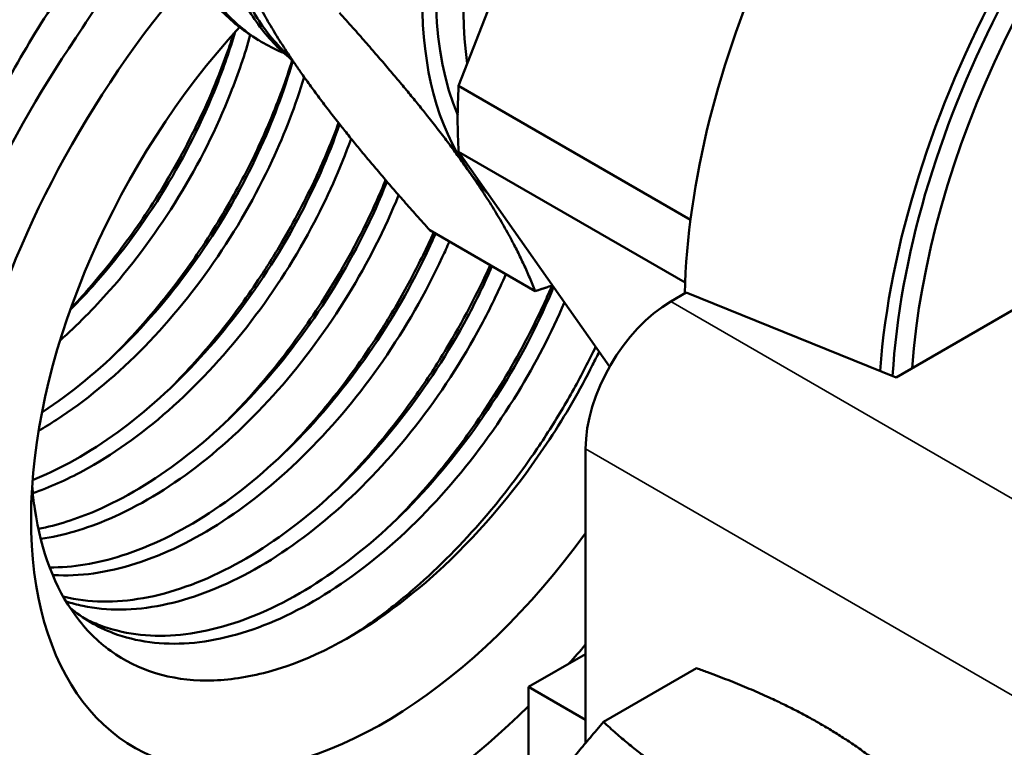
# Model space of a CAD drawing. Header units: inches. Extents: x 1 to 203, y 4 to 128.
# Tile 114 of 127: x 169.258 to 170.158, y 84.502 to 85.166. Entities that reach past the tile are written whole.
import ezdxf

# ---------------------------------------------------------------- set-up
doc = ezdxf.new("R2010")
doc.units = ezdxf.units.IN
doc.header["$LTSCALE"] = 6
doc.header["$MEASUREMENT"] = 0
doc.layers.add('Visible (ANSI)', color=7, linetype='Continuous', lineweight=50)
doc.layers.add('Visible Narrow (ANSI)', color=7, linetype='Continuous', lineweight=35)

msp = doc.modelspace()

# ---------------------------------------------------------------- linework, layer by layer
at = {"layer": 'Visible (ANSI)'}
for p, q in [((169.6593, 85.10548), (169.83013, 85.54576)), ((169.45332, 85.16545), (169.45332, 85.16545)), ((169.47122, 85.1508), (169.47658, 85.14744)), ((169.87115, 84.98317), (169.6593, 85.10548)), ((169.79724, 84.84918), (169.6593, 85.04542)), ((169.6593, 85.04542), (169.86623, 84.92595)), ((169.63294, 84.97374), (169.7292, 84.91816)), ((170.05903, 84.8393), (170.21089, 84.92697)), ((169.85306, 84.90869), (169.8672, 84.91685)), ((169.8672, 84.91685), (170.05903, 84.8393)), ((169.77528, 84.50541), (169.77528, 84.77396)), ((169.72326, 84.55665), (169.77528, 84.58668)), ((169.7917, 84.52464), (169.87674, 84.57374)), ((169.72326, 84.55665), (169.77528, 84.52661)), ((169.72326, 84.43772), (169.72326, 84.55665))]:
    msp.add_line(p, q, dxfattribs=at)
for centre, major_axis, start_param, end_param in [((168.85735, 85.31953), (0.48, 0.83138), 5.960703, 10.198089), ((168.85735, 85.31953), (0.36458, 0.63148), 6.117673, 9.783502), ((169.93544, 85.36255), (0.21, 0.36373), 0.140455, 2.725207), ((170.30056, 85.15174), (0.3075, 0.53261), 0, 2.325702), ((169.96069, 85.34797), (0.21, 0.36373), 0.299312, 2.510286), ((170.47734, 85.04968), (0.3075, 0.53261), 5.971843, 8.548394), ((170.47734, 85.04968), (0.29884, 0.51761), 6.080397, 8.568952), ((170.486, 85.04468), (0.29272, 0.507), 0, 2.270045), ((169.93544, 85.36255), (-0.21875, -0.37889), 4.974188, 6.021386), ((169.59098, 84.89598), (-0.28125, -0.48714), 4.414065, 7.40762), ((169.59098, 84.89598), (-0.22786, -0.39466), 4.3487, 7.677462), ((169.56638, 84.91018), (0.29864, 0.51727), 1.438512, 2.052747), ((170.046, 85.29871), (-0.27406, -0.47468), 5.430632, 5.564942), ((169.93544, 85.36255), (-0.21875, -0.37889), 6.021386, 6.133222), ((169.85306, 84.81887), (0.055, 0.09526), 0.785398, 2.356194), ((169.59098, 84.89598), (-0.28125, -0.48714), 1.224526, 1.267191)]:
    msp.add_ellipse(centre, major_axis=major_axis, ratio=0.57735, start_param=start_param, end_param=end_param, dxfattribs=at)
for points, knots in [([(169.86126, 85.88386), (169.85124, 85.88915), (169.84058, 85.89308), (169.8293, 85.89568), (169.82282, 85.89717), (169.81613, 85.89822), (169.80923, 85.89883), (169.80233, 85.89944), (169.79518, 85.8996), (169.78792, 85.8993), (169.77341, 85.8987), (169.75845, 85.8963), (169.74307, 85.89215), (169.73538, 85.89007), (169.72759, 85.88755), (169.7197, 85.88458), (169.7118, 85.8816), (169.70377, 85.87816), (169.69575, 85.87431), (169.67972, 85.86661), (169.66371, 85.85731), (169.64773, 85.84645), (169.63974, 85.84102), (169.63176, 85.83519), (169.62378, 85.82897), (169.61581, 85.82274), (169.60781, 85.81608), (169.59995, 85.80911), (169.58423, 85.79518), (169.56902, 85.78001), (169.55431, 85.76363), (169.54695, 85.75544), (169.53971, 85.74695), (169.5326, 85.73815), (169.52549, 85.72936), (169.51848, 85.72021), (169.5117, 85.71089), (169.49814, 85.69226), (169.48548, 85.67292), (169.47372, 85.65287), (169.46784, 85.64285), (169.46218, 85.63265), (169.45676, 85.62226), (169.45133, 85.61188), (169.44612, 85.60126), (169.44122, 85.59064), (169.43142, 85.56938), (169.42283, 85.54801), (169.41542, 85.52652), (169.41171, 85.51578), (169.4083, 85.505), (169.40519, 85.49419), (169.40208, 85.48339), (169.39927, 85.4725), (169.39682, 85.46175), (169.39191, 85.44027), (169.38839, 85.41925), (169.38623, 85.39871), (169.38514, 85.38844), (169.3844, 85.37829), (169.384, 85.36826), (169.3836, 85.35823), (169.38354, 85.34827), (169.38384, 85.33861), (169.38444, 85.31927), (169.38642, 85.30098), (169.38977, 85.2837), (169.39144, 85.27505), (169.39346, 85.26666), (169.39583, 85.25853), (169.3982, 85.25039), (169.40094, 85.24248), (169.40399, 85.23496), (169.41009, 85.21993), (169.41743, 85.20637), (169.42598, 85.19425), (169.43025, 85.18819), (169.43483, 85.1825), (169.43973, 85.17717), (169.44462, 85.17184), (169.44985, 85.16686), (169.45532, 85.16233), (169.46041, 85.15811), (169.46571, 85.15427), (169.47122, 85.15081)], [0.715347, 0.715347, 0.715347, 0.715347, 0.71875, 0.71875, 0.71875, 0.72070313, 0.72070313, 0.72070313, 0.72265625, 0.72265625, 0.72265625, 0.7265625, 0.7265625, 0.7265625, 0.72851563, 0.72851563, 0.72851563, 0.73046875, 0.73046875, 0.73046875, 0.734375, 0.734375, 0.734375, 0.73632813, 0.73632813, 0.73632813, 0.73828125, 0.73828125, 0.73828125, 0.7421875, 0.7421875, 0.7421875, 0.74414063, 0.74414063, 0.74414063, 0.74609375, 0.74609375, 0.74609375, 0.75, 0.75, 0.75, 0.75195313, 0.75195313, 0.75195313, 0.75390625, 0.75390625, 0.75390625, 0.7578125, 0.7578125, 0.7578125, 0.75976563, 0.75976563, 0.75976563, 0.76171875, 0.76171875, 0.76171875, 0.765625, 0.765625, 0.765625, 0.76757813, 0.76757813, 0.76757813, 0.76953125, 0.76953125, 0.76953125, 0.7734375, 0.7734375, 0.7734375, 0.77539063, 0.77539063, 0.77539063, 0.77734375, 0.77734375, 0.77734375, 0.78125, 0.78125, 0.78125, 0.78320313, 0.78320313, 0.78320313, 0.78515625, 0.78515625, 0.78515625, 0.7869749, 0.7869749, 0.7869749, 0.7869749]), ([(169.49973, 85.13554), (169.49824, 85.13615), (169.49676, 85.13678), (169.4953, 85.13743), (169.48239, 85.1432), (169.47057, 85.15063), (169.45978, 85.1597), (169.45439, 85.16424), (169.44926, 85.16918), (169.44439, 85.17455), (169.43952, 85.17992), (169.4349, 85.18573), (169.43063, 85.19188), (169.42207, 85.20418), (169.41481, 85.21783), (169.40883, 85.23281), (169.40584, 85.2403), (169.40318, 85.24812), (169.40083, 85.25628), (169.39849, 85.26444), (169.39648, 85.27298), (169.39482, 85.28172), (169.39152, 85.2992), (169.38963, 85.31756), (169.38911, 85.33677), (169.38884, 85.34638), (169.38892, 85.3562), (169.38935, 85.36625), (169.38978, 85.37629), (169.39056, 85.38661), (169.39169, 85.39698), (169.39394, 85.41771), (169.39755, 85.43875), (169.40248, 85.46007), (169.40494, 85.47073), (169.40774, 85.48146), (169.41087, 85.49227), (169.414, 85.50308), (169.41749, 85.51401), (169.42126, 85.52485), (169.42879, 85.54651), (169.43744, 85.56787), (169.44721, 85.58893), (169.45209, 85.59946), (169.45725, 85.60991), (169.4627, 85.62029), (169.46814, 85.63066), (169.4739, 85.64101), (169.47985, 85.6511), (169.49175, 85.67128), (169.50446, 85.69058), (169.51793, 85.70901), (169.52467, 85.71823), (169.53159, 85.72723), (169.53872, 85.73601), (169.54584, 85.74479), (169.55319, 85.75339), (169.56062, 85.76162), (169.57548, 85.77808), (169.59072, 85.79318), (169.60631, 85.80694), (169.61411, 85.81382), (169.622, 85.82036), (169.62998, 85.82657), (169.63796, 85.83277), (169.64606, 85.83866), (169.65412, 85.84411), (169.67024, 85.855), (169.68623, 85.86421), (169.70213, 85.87178), (169.71007, 85.87556), (169.71799, 85.87893), (169.72589, 85.88188), (169.73378, 85.88483), (169.74169, 85.88736), (169.74943, 85.88943), (169.76492, 85.89355), (169.77985, 85.89585), (169.79422, 85.89638), (169.8014, 85.89665), (169.80844, 85.89647), (169.81533, 85.89584), (169.82223, 85.89521), (169.829, 85.89412), (169.83552, 85.89258), (169.84856, 85.88951), (169.86065, 85.88469), (169.8718, 85.87816), (169.87738, 85.87489), (169.88272, 85.8712), (169.88782, 85.86707), (169.88806, 85.86687), (169.88831, 85.86667), (169.88855, 85.86647)], [0.19486936, 0.19486936, 0.19486936, 0.19486936, 0.1953125, 0.1953125, 0.1953125, 0.19921875, 0.19921875, 0.19921875, 0.20117187, 0.20117187, 0.20117187, 0.203125, 0.203125, 0.203125, 0.20703125, 0.20703125, 0.20703125, 0.20898437, 0.20898437, 0.20898437, 0.2109375, 0.2109375, 0.2109375, 0.21484375, 0.21484375, 0.21484375, 0.21679687, 0.21679687, 0.21679687, 0.21875, 0.21875, 0.21875, 0.22265625, 0.22265625, 0.22265625, 0.22460937, 0.22460937, 0.22460937, 0.2265625, 0.2265625, 0.2265625, 0.23046875, 0.23046875, 0.23046875, 0.23242187, 0.23242187, 0.23242187, 0.234375, 0.234375, 0.234375, 0.23828125, 0.23828125, 0.23828125, 0.24023437, 0.24023437, 0.24023437, 0.2421875, 0.2421875, 0.2421875, 0.24609375, 0.24609375, 0.24609375, 0.24804687, 0.24804687, 0.24804687, 0.25, 0.25, 0.25, 0.25390625, 0.25390625, 0.25390625, 0.25585937, 0.25585937, 0.25585937, 0.2578125, 0.2578125, 0.2578125, 0.26171875, 0.26171875, 0.26171875, 0.26367187, 0.26367187, 0.26367187, 0.265625, 0.265625, 0.265625, 0.26953125, 0.26953125, 0.26953125, 0.27148437, 0.27148437, 0.27148437, 0.27157823, 0.27157823, 0.27157823, 0.27157823]), ([(169.90003, 85.86253), (169.89683, 85.86379), (169.89356, 85.86494), (169.89025, 85.86596), (169.87757, 85.86986), (169.86417, 85.87196), (169.85011, 85.87228), (169.84308, 85.87245), (169.83588, 85.87217), (169.82851, 85.87143), (169.82114, 85.87069), (169.81356, 85.8695), (169.80591, 85.86786), (169.79063, 85.86457), (169.77507, 85.85955), (169.75926, 85.85284), (169.75135, 85.84948), (169.74338, 85.8457), (169.73534, 85.84148), (169.72731, 85.83727), (169.71917, 85.83259), (169.71109, 85.82753), (169.69493, 85.81742), (169.679, 85.80582), (169.66328, 85.79279), (169.65542, 85.78627), (169.6476, 85.77939), (169.63985, 85.77214), (169.63209, 85.76489), (169.62434, 85.75724), (169.61677, 85.74932), (169.60161, 85.73348), (169.5871, 85.71659), (169.57325, 85.69868), (169.56632, 85.68972), (169.55956, 85.68051), (169.55297, 85.67103), (169.54638, 85.66155), (169.53992, 85.65176), (169.53373, 85.64184), (169.52134, 85.622), (169.50997, 85.60167), (169.4996, 85.58085), (169.49441, 85.57044), (169.48948, 85.55991), (169.48481, 85.54926), (169.48013, 85.5386), (169.4757, 85.52777), (169.47159, 85.51696), (169.46337, 85.49532), (169.45646, 85.47379), (169.4508, 85.45236), (169.44796, 85.44164), (169.44545, 85.43095), (169.44325, 85.42029), (169.44106, 85.40963), (169.43917, 85.39895), (169.43764, 85.38843), (169.43458, 85.36738), (169.4329, 85.34705), (169.43261, 85.32739), (169.43246, 85.31756), (169.43266, 85.30789), (169.4332, 85.2984), (169.43375, 85.28891), (169.43466, 85.27955), (169.43591, 85.27048), (169.43841, 85.25234), (169.44226, 85.23543), (169.44741, 85.2197), (169.44999, 85.21183), (169.4529, 85.20426), (169.45614, 85.197), (169.45939, 85.18973), (169.46298, 85.18273), (169.46689, 85.17612), (169.47471, 85.16288), (169.48373, 85.15119), (169.49392, 85.14104), (169.49828, 85.1367), (169.50286, 85.13263), (169.50764, 85.12888)], [0.8622599, 0.8622599, 0.8622599, 0.8622599, 0.86328125, 0.86328125, 0.86328125, 0.8671875, 0.8671875, 0.8671875, 0.86914063, 0.86914063, 0.86914063, 0.87109375, 0.87109375, 0.87109375, 0.875, 0.875, 0.875, 0.87695313, 0.87695313, 0.87695313, 0.87890625, 0.87890625, 0.87890625, 0.8828125, 0.8828125, 0.8828125, 0.88476563, 0.88476563, 0.88476563, 0.88671875, 0.88671875, 0.88671875, 0.890625, 0.890625, 0.890625, 0.89257813, 0.89257813, 0.89257813, 0.89453125, 0.89453125, 0.89453125, 0.8984375, 0.8984375, 0.8984375, 0.90039063, 0.90039063, 0.90039063, 0.90234375, 0.90234375, 0.90234375, 0.90625, 0.90625, 0.90625, 0.90820313, 0.90820313, 0.90820313, 0.91015625, 0.91015625, 0.91015625, 0.9140625, 0.9140625, 0.9140625, 0.91601563, 0.91601563, 0.91601563, 0.91796875, 0.91796875, 0.91796875, 0.921875, 0.921875, 0.921875, 0.92382812, 0.92382812, 0.92382812, 0.92578125, 0.92578125, 0.92578125, 0.9296875, 0.9296875, 0.9296875, 0.93135669, 0.93135669, 0.93135669, 0.93135669]), ([(169.50594, 85.13139), (169.50318, 85.13384), (169.50049, 85.13641), (169.49786, 85.13909), (169.4928, 85.14425), (169.48802, 85.14984), (169.48357, 85.15575), (169.47913, 85.16166), (169.47501, 85.16792), (169.4712, 85.17452), (169.46358, 85.18773), (169.45721, 85.2023), (169.45211, 85.21829), (169.44956, 85.22629), (169.44733, 85.23463), (169.44546, 85.2432), (169.44359, 85.25177), (169.44206, 85.26059), (169.44088, 85.26966), (169.4397, 85.27873), (169.43886, 85.28806), (169.43837, 85.29763), (169.43788, 85.30721), (169.43775, 85.31705), (169.43797, 85.32697), (169.4384, 85.34682), (169.44022, 85.36719), (169.44338, 85.38808), (169.44496, 85.39853), (169.44687, 85.40911), (169.44913, 85.41982), (169.45139, 85.43054), (169.454, 85.4414), (169.45691, 85.45219), (169.46273, 85.47376), (169.46977, 85.49527), (169.47802, 85.51669), (169.48214, 85.5274), (169.48657, 85.5381), (169.49131, 85.54878), (169.49605, 85.55945), (169.5011, 85.57012), (169.50637, 85.58058), (169.5169, 85.60149), (169.52835, 85.62174), (169.5407, 85.64134), (169.54688, 85.65114), (169.55329, 85.66078), (169.55994, 85.67025), (169.56658, 85.67972), (169.57348, 85.68903), (169.58048, 85.69801), (169.59448, 85.71595), (169.60904, 85.7327), (169.6241, 85.7483), (169.63163, 85.7561), (169.63929, 85.76361), (169.64709, 85.77083), (169.65488, 85.77804), (169.66282, 85.78497), (169.67074, 85.79147), (169.6866, 85.80448), (169.70253, 85.81591), (169.71855, 85.8258), (169.72656, 85.83075), (169.73459, 85.83531), (169.74264, 85.83947), (169.75069, 85.84364), (169.75878, 85.84741), (169.76673, 85.85072), (169.78264, 85.85734), (169.79814, 85.86219), (169.81326, 85.8653), (169.82082, 85.86685), (169.82829, 85.86797), (169.83565, 85.86864), (169.84302, 85.86931), (169.85031, 85.86953), (169.85737, 85.86929), (169.87148, 85.86882), (169.88479, 85.86656), (169.8973, 85.86255), (169.89781, 85.86239), (169.89832, 85.86222), (169.89883, 85.86205)], [0.05367314, 0.05367314, 0.05367314, 0.05367314, 0.0546875, 0.0546875, 0.0546875, 0.05664062, 0.05664062, 0.05664062, 0.05859375, 0.05859375, 0.05859375, 0.0625, 0.0625, 0.0625, 0.06445312, 0.06445312, 0.06445312, 0.06640625, 0.06640625, 0.06640625, 0.06835937, 0.06835937, 0.06835937, 0.0703125, 0.0703125, 0.0703125, 0.07421875, 0.07421875, 0.07421875, 0.07617187, 0.07617187, 0.07617187, 0.078125, 0.078125, 0.078125, 0.08203125, 0.08203125, 0.08203125, 0.08398437, 0.08398437, 0.08398437, 0.0859375, 0.0859375, 0.0859375, 0.08984375, 0.08984375, 0.08984375, 0.09179687, 0.09179687, 0.09179687, 0.09375, 0.09375, 0.09375, 0.09765625, 0.09765625, 0.09765625, 0.09960937, 0.09960937, 0.09960937, 0.1015625, 0.1015625, 0.1015625, 0.10546875, 0.10546875, 0.10546875, 0.10742187, 0.10742187, 0.10742187, 0.109375, 0.109375, 0.109375, 0.11328125, 0.11328125, 0.11328125, 0.11523437, 0.11523437, 0.11523437, 0.1171875, 0.1171875, 0.1171875, 0.12109375, 0.12109375, 0.12109375, 0.12125367, 0.12125367, 0.12125367, 0.12125367]), ([(169.33098, 85.2391), (169.29796, 85.19599), (169.26771, 85.14891), (169.21864, 85.05648), (169.19899, 85.01226), (169.16661, 84.92279), (169.15404, 84.87784), (169.1454, 84.83356)], [2.694061, 2.694061, 2.694061, 2.694061, 3.123625, 3.123625, 3.492078, 3.492078, 3.859475, 3.859475, 3.859475, 3.859475]), ([(169.46902, 85.15222), (169.46406, 85.13453), (169.45802, 85.11665), (169.43824, 85.06666), (169.42222, 85.03465), (169.38488, 84.97372), (169.36358, 84.94479), (169.32603, 84.90227), (169.31086, 84.88697), (169.29525, 84.87304)], [0.65017561, 0.65017561, 0.65017561, 0.65017561, 0.65234375, 0.65234375, 0.65625, 0.65625, 0.66015625, 0.66015625, 0.66260812, 0.66260812, 0.66260812, 0.66260812]), ([(169.45508, 85.1549), (169.45038, 85.13872), (169.44478, 85.12239), (169.42561, 85.07395), (169.40959, 85.04194), (169.37226, 84.98101), (169.35095, 84.95208), (169.32028, 84.91735), (169.31249, 84.90905), (169.30455, 84.90109)], [0.65036385, 0.65036385, 0.65036385, 0.65036385, 0.65234375, 0.65234375, 0.65625, 0.65625, 0.66015625, 0.66015625, 0.66144309, 0.66144309, 0.66144309, 0.66144309]), ([(169.45395, 85.15364), (169.45198, 85.14752), (169.44989, 85.14138), (169.43983, 85.11329), (169.43057, 85.09135), (169.4088, 85.04666), (169.39619, 85.02405), (169.3702, 84.98305), (169.35717, 84.96456), (169.33628, 84.93784), (169.329, 84.929), (169.31607, 84.91413), (169.31051, 84.90798), (169.30487, 84.90199)], [-19.2300931, -19.2300931, -19.2300931, -19.2300931, -19.1782251, -19.1782251, -18.992953, -18.992953, -18.7960633, -18.7960633, -18.6238189, -18.6238189, -18.5353552, -18.5353552, -18.4703896, -18.4703896, -18.4703896, -18.4703896]), ([(169.50782, 85.1286), (169.49989, 85.10077), (169.4893, 85.07247), (169.46142, 85.01254), (169.44336, 84.98106), (169.40247, 84.92209), (169.37964, 84.89461), (169.33111, 84.84601), (169.30541, 84.82491), (169.27913, 84.80779), (169.27892, 84.80765), (169.2787, 84.80751)], [0.56692446, 0.56692446, 0.56692446, 0.56692446, 0.5703125, 0.5703125, 0.57421875, 0.57421875, 0.578125, 0.578125, 0.58203125, 0.58203125, 0.58206348, 0.58206348, 0.58206348, 0.58206348]), ([(169.50734, 85.12911), (169.5016, 85.11081), (169.49486, 85.09242), (169.48213, 85.0621), (169.47669, 85.05016), (169.46141, 85.019), (169.45094, 84.99998), (169.4334, 84.97132), (169.42694, 84.96136), (169.40934, 84.93564), (169.39781, 84.92023), (169.37302, 84.88988), (169.35973, 84.87507), (169.34601, 84.86116)], [-25.6743635, -25.6743635, -25.6743635, -25.6743635, -25.5193323, -25.5193323, -25.417927, -25.417927, -25.2526604, -25.2526604, -25.1623917, -25.1623917, -25.0152506, -25.0152506, -24.8597543, -24.8597543, -24.8597543, -24.8597543]), ([(169.5182, 85.11363), (169.51056, 85.08828), (169.50074, 85.06262), (169.47405, 85.00525), (169.45599, 84.97377), (169.4151, 84.9148), (169.39227, 84.88732), (169.34374, 84.83872), (169.31804, 84.81762), (169.28654, 84.7971), (169.2811, 84.79374), (169.27565, 84.79057)], [0.56723562, 0.56723562, 0.56723562, 0.56723562, 0.5703125, 0.5703125, 0.57421875, 0.57421875, 0.578125, 0.578125, 0.58203125, 0.58203125, 0.58284513, 0.58284513, 0.58284513, 0.58284513]), ([(169.5506, 85.07052), (169.54043, 85.04122), (169.52747, 85.01176), (169.4951, 84.95146), (169.47515, 84.92083), (169.43104, 84.86444), (169.40689, 84.83868), (169.35639, 84.79427), (169.33005, 84.77563), (169.29249, 84.75528), (169.28128, 84.75), (169.27015, 84.74555)], [0.48476255, 0.48476255, 0.48476255, 0.48476255, 0.48828125, 0.48828125, 0.4921875, 0.4921875, 0.49609375, 0.49609375, 0.5, 0.5, 0.50166394, 0.50166394, 0.50166394, 0.50166394]), ([(169.54964, 85.07174), (169.54355, 85.05519), (169.53667, 85.03864), (169.52429, 85.01195), (169.51925, 85.00175), (169.50873, 84.98173), (169.50326, 84.97191), (169.4908, 84.95073), (169.48371, 84.93943), (169.46446, 84.91059), (169.45185, 84.89345), (169.4253, 84.86069), (169.41139, 84.84513), (169.397, 84.83055)], [-32.0600076, -32.0600076, -32.0600076, -32.0600076, -31.9202613, -31.9202613, -31.832969, -31.832969, -31.747379, -31.747379, -31.6460444, -31.6460444, -31.4836043, -31.4836043, -31.3207384, -31.3207384, -31.3207384, -31.3207384]), ([(169.56115, 85.05734), (169.55131, 85.02998), (169.53907, 85.00255), (169.50773, 84.94417), (169.48778, 84.91354), (169.44367, 84.85715), (169.41951, 84.83139), (169.36901, 84.78698), (169.34268, 84.76834), (169.30094, 84.74573), (169.28554, 84.73888), (169.27036, 84.73362)], [0.48499834, 0.48499834, 0.48499834, 0.48499834, 0.48828125, 0.48828125, 0.4921875, 0.4921875, 0.49609375, 0.49609375, 0.5, 0.5, 0.50228471, 0.50228471, 0.50228471, 0.50228471]), ([(169.59389, 85.01814), (169.58097, 84.9855), (169.56472, 84.95301), (169.52679, 84.89103), (169.50511, 84.86157), (169.45815, 84.80834), (169.43289, 84.78458), (169.38087, 84.74485), (169.35414, 84.72888), (169.31003, 84.70986), (169.29247, 84.70429), (169.2754, 84.7009)], [0.40235598, 0.40235598, 0.40235598, 0.40235598, 0.40625, 0.40625, 0.41015625, 0.41015625, 0.4140625, 0.4140625, 0.41796875, 0.41796875, 0.42059768, 0.42059768, 0.42059768, 0.42059768]), ([(169.59261, 85.01963), (169.59066, 85.01489), (169.58864, 85.01016), (169.57618, 84.98177), (169.56428, 84.95838), (169.5386, 84.91418), (169.52501, 84.8934), (169.49689, 84.85498), (169.48253, 84.8373), (169.46118, 84.8136), (169.45472, 84.80675), (169.44817, 84.80011)], [-38.4957435, -38.4957435, -38.4957435, -38.4957435, -38.4556817, -38.4556817, -38.2551914, -38.2551914, -38.0667517, -38.0667517, -37.8913209, -37.8913209, -37.8171097, -37.8171097, -37.8171097, -37.8171097]), ([(169.60451, 85.00585), (169.59193, 84.97489), (169.57638, 84.94414), (169.53942, 84.88374), (169.51773, 84.85428), (169.47078, 84.80105), (169.44551, 84.77729), (169.3935, 84.73756), (169.36676, 84.72159), (169.319, 84.70099), (169.29785, 84.69479), (169.27752, 84.69178)], [0.40255471, 0.40255471, 0.40255471, 0.40255471, 0.40625, 0.40625, 0.41015625, 0.41015625, 0.4140625, 0.4140625, 0.41796875, 0.41796875, 0.42114053, 0.42114053, 0.42114053, 0.42114053]), ([(169.63822, 84.97069), (169.63615, 84.96591), (169.63401, 84.96114), (169.61661, 84.9237), (169.59824, 84.89164), (169.55663, 84.83158), (169.5334, 84.80359), (169.48401, 84.75409), (169.45786, 84.73259), (169.40481, 84.69799), (169.37792, 84.68489), (169.32893, 84.66928), (169.30666, 84.66565), (169.28568, 84.66578)], [0.31974426, 0.31974426, 0.31974426, 0.31974426, 0.3203125, 0.3203125, 0.32421875, 0.32421875, 0.328125, 0.328125, 0.33203125, 0.33203125, 0.3359375, 0.3359375, 0.33935226, 0.33935226, 0.33935226, 0.33935226]), ([(169.63647, 84.9717), (169.63031, 84.95794), (169.62365, 84.94426), (169.60868, 84.91596), (169.60031, 84.9014), (169.57719, 84.86428), (169.56169, 84.84228), (169.5384, 84.81299), (169.53149, 84.80473), (169.51618, 84.78728), (169.50773, 84.77819), (169.49911, 84.76945)], [-44.9783784, -44.9783784, -44.9783784, -44.9783784, -44.8614708, -44.8614708, -44.7337716, -44.7337716, -44.5290342, -44.5290342, -44.4456948, -44.4456948, -44.3480368, -44.3480368, -44.3480368, -44.3480368]), ([(169.65085, 84.9634), (169.64878, 84.95862), (169.64663, 84.95385), (169.62924, 84.91641), (169.61086, 84.88435), (169.56926, 84.82429), (169.54603, 84.7963), (169.49664, 84.7468), (169.47048, 84.7253), (169.41744, 84.6907), (169.39055, 84.6776), (169.33827, 84.66094), (169.31289, 84.65739), (169.28903, 84.6588), (169.28875, 84.65882), (169.28846, 84.65884)], [0.31974426, 0.31974426, 0.31974426, 0.31974426, 0.3203125, 0.3203125, 0.32421875, 0.32421875, 0.328125, 0.328125, 0.33203125, 0.33203125, 0.3359375, 0.3359375, 0.33984375, 0.33984375, 0.33989142, 0.33989142, 0.33989142, 0.33989142]), ([(169.68986, 84.94087), (169.68305, 84.92522), (169.67551, 84.90966), (169.64998, 84.86204), (169.62968, 84.83085), (169.5848, 84.77342), (169.56022, 84.74718), (169.50884, 84.70195), (169.48203, 84.68296), (169.42844, 84.6539), (169.40165, 84.64383), (169.35032, 84.6335), (169.32579, 84.63325), (169.30161, 84.6383), (169.29985, 84.63871), (169.29809, 84.63914)], [0.23643006, 0.23643006, 0.23643006, 0.23643006, 0.23828125, 0.23828125, 0.2421875, 0.2421875, 0.24609375, 0.24609375, 0.25, 0.25, 0.25390625, 0.25390625, 0.2578125, 0.2578125, 0.2581233, 0.2581233, 0.2581233, 0.2581233]), ([(169.70249, 84.93358), (169.69568, 84.91793), (169.68814, 84.90237), (169.66261, 84.85475), (169.64231, 84.82356), (169.59743, 84.76613), (169.57285, 84.73989), (169.52146, 84.69466), (169.49466, 84.67567), (169.44106, 84.64661), (169.41428, 84.63654), (169.36295, 84.62621), (169.33841, 84.62596), (169.31078, 84.63174), (169.30565, 84.63311), (169.30066, 84.63474)], [0.23643006, 0.23643006, 0.23643006, 0.23643006, 0.23828125, 0.23828125, 0.2421875, 0.2421875, 0.24609375, 0.24609375, 0.25, 0.25, 0.25390625, 0.25390625, 0.2578125, 0.2578125, 0.25872735, 0.25872735, 0.25872735, 0.25872735]), ([(169.6881, 84.94189), (169.67644, 84.91586), (169.663, 84.8902), (169.63936, 84.85111), (169.63026, 84.83718), (169.60517, 84.80156), (169.5885, 84.78057), (169.56411, 84.75338), (169.55716, 84.74599), (169.5501, 84.73884)], [-51.5489704, -51.5489704, -51.5489704, -51.5489704, -51.3280728, -51.3280728, -51.2016281, -51.2016281, -50.9957467, -50.9957467, -50.9158222, -50.9158222, -50.9158222, -50.9158222]), ([(169.74611, 84.92192), (169.73357, 84.89157), (169.71825, 84.86146), (169.68132, 84.80106), (169.65926, 84.77106), (169.61149, 84.71685), (169.58578, 84.69266), (169.53286, 84.65219), (169.50566, 84.63593), (169.45201, 84.61276), (169.42558, 84.60585), (169.3757, 84.60204), (169.35225, 84.60513), (169.32664, 84.61486), (169.32213, 84.61685), (169.31775, 84.61908)], [0.15269063, 0.15269063, 0.15269063, 0.15269063, 0.15625, 0.15625, 0.16015625, 0.16015625, 0.1640625, 0.1640625, 0.16796875, 0.16796875, 0.171875, 0.171875, 0.17578125, 0.17578125, 0.17664233, 0.17664233, 0.17664233, 0.17664233]), ([(169.74459, 84.92315), (169.74237, 84.91795), (169.74008, 84.91276), (169.73077, 84.89242), (169.72323, 84.87738), (169.7021, 84.83874), (169.68768, 84.81557), (169.66572, 84.78441), (169.65921, 84.77562), (169.63781, 84.74808), (169.62229, 84.73014), (169.60452, 84.71173), (169.6029, 84.71006), (169.60127, 84.70841)], [-58.1873187, -58.1873187, -58.1873187, -58.1873187, -58.1433095, -58.1433095, -58.0144085, -58.0144085, -57.8073506, -57.8073506, -57.7236523, -57.7236523, -57.5393892, -57.5393892, -57.5209251, -57.5209251, -57.5209251, -57.5209251]), ([(169.75593, 84.90795), (169.74394, 84.87987), (169.72958, 84.85205), (169.69395, 84.79377), (169.67189, 84.76377), (169.62412, 84.70956), (169.59841, 84.68537), (169.54549, 84.6449), (169.51828, 84.62864), (169.46464, 84.60547), (169.43821, 84.59856), (169.38832, 84.59475), (169.36487, 84.59784), (169.32938, 84.61132), (169.31606, 84.61916), (169.30416, 84.62915)], [0.15295198, 0.15295198, 0.15295198, 0.15295198, 0.15625, 0.15625, 0.16015625, 0.16015625, 0.1640625, 0.1640625, 0.16796875, 0.16796875, 0.171875, 0.171875, 0.17578125, 0.17578125, 0.17848108, 0.17848108, 0.17848108, 0.17848108]), ([(169.78768, 84.86279), (169.78575, 84.85877), (169.78377, 84.85477), (169.76996, 84.82746), (169.75676, 84.80464), (169.71395, 84.73948), (169.6812, 84.70018), (169.6283, 84.65064), (169.61022, 84.63583), (169.5548, 84.59669), (169.51712, 84.57845), (169.46326, 84.56481), (169.44604, 84.56254), (169.39623, 84.56244), (169.36634, 84.57158), (169.32947, 84.59824), (169.31865, 84.60905), (169.29043, 84.6474), (169.2778, 84.68044), (169.27112, 84.72597), (169.27033, 84.73308), (169.26977, 84.74032)], [2.180763, 2.180763, 2.180763, 2.180763, 2.215083, 2.215083, 2.415656, 2.415656, 2.810537, 2.810537, 3.006414, 3.006414, 3.402744, 3.402744, 3.596652, 3.596652, 3.988881, 3.988881, 4.180862, 4.180862, 4.569047, 4.569047, 4.638813, 4.638813, 4.638813, 4.638813]), ([(169.78446, 84.86735), (169.78143, 84.861), (169.77828, 84.85467), (169.76823, 84.83515), (169.76097, 84.82209), (169.74526, 84.79576), (169.73677, 84.78253), (169.71479, 84.75061), (169.70086, 84.73235), (169.6665, 84.69168), (169.64561, 84.67016), (169.61244, 84.64068), (169.60076, 84.63114), (169.58037, 84.61588), (169.57174, 84.60984), (169.56307, 84.60421)], [-64.7573347, -64.7573347, -64.7573347, -64.7573347, -64.7030478, -64.7030478, -64.5892445, -64.5892445, -64.4697356, -64.4697356, -64.29384, -64.29384, -64.0565967, -64.0565967, -63.9309678, -63.9309678, -63.8397179, -63.8397179, -63.8397179, -63.8397179])]:
    msp.add_open_spline(points, degree=3, knots=knots, dxfattribs=at)
msp.add_rational_spline([(169.26499, 85.3092), (169.25976, 85.30248), (169.25461, 85.29564), (169.20159, 85.2253), (169.15884, 85.14547)], [0.996802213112, 0.998318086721, 1, 0.982962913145, 0.982962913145], degree=2, knots=[0.925222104, 0.925222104, 0.925222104, 0.925438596, 0.925438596, 0.927631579, 0.927631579, 0.927631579], dxfattribs=at)
msp.add_open_spline([(169.30973, 85.14932), (169.32553, 85.17449), (169.34231, 85.19872), (169.35986, 85.22183)], degree=3, dxfattribs=at)
for points, weights in [([(169.45433, 85.22784), (169.47456, 85.1757), (169.516, 85.11674)], [1.39426173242, 1.50210825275, 1.50210825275]), ([(169.66752, 85.02926), (169.62608, 85.08822), (169.55059, 85.17226)], [1.50210825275, 1.50210825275, 1.39426173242]), ([(169.516, 85.11674), (169.55745, 85.05778), (169.63294, 84.97374)], [1.50210825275, 1.50210825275, 1.39426173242]), ([(169.7292, 84.91816), (169.70897, 84.97029), (169.66752, 85.02926)], [1.39426173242, 1.50210825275, 1.50210825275]), ([(169.74512, 84.92332), (169.73728, 84.92074), (169.7292, 84.91816)], [1.40703533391, 1.40084975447, 1.39426173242]), ([(169.98972, 84.523), (169.94311, 84.54991), (169.87674, 84.57374)], [1.85054789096, 1.85054789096, 1.71768453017]), ([(169.72893, 84.44595), (169.75224, 84.47911), (169.7917, 84.52464)], [1.85054789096, 1.85054789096, 1.71768453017]), ([(169.87958, 84.45941), (169.83297, 84.48632), (169.7917, 84.52464)], [1.85054789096, 1.85054789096, 1.71768453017]), ([(170.0776, 84.45777), (170.03633, 84.49609), (169.98972, 84.523)], [1.71768453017, 1.85054789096, 1.85054789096])]:
    msp.add_rational_spline(points, weights, degree=2, dxfattribs=at)
at = {"layer": 'Visible Narrow (ANSI)'}
for p, q in [((169.85306, 84.90869), (170.28793, 84.65761)), ((170.21015, 84.52289), (169.77528, 84.77396))]:
    msp.add_line(p, q, dxfattribs=at)

doc.saveas('drawing.dxf')
